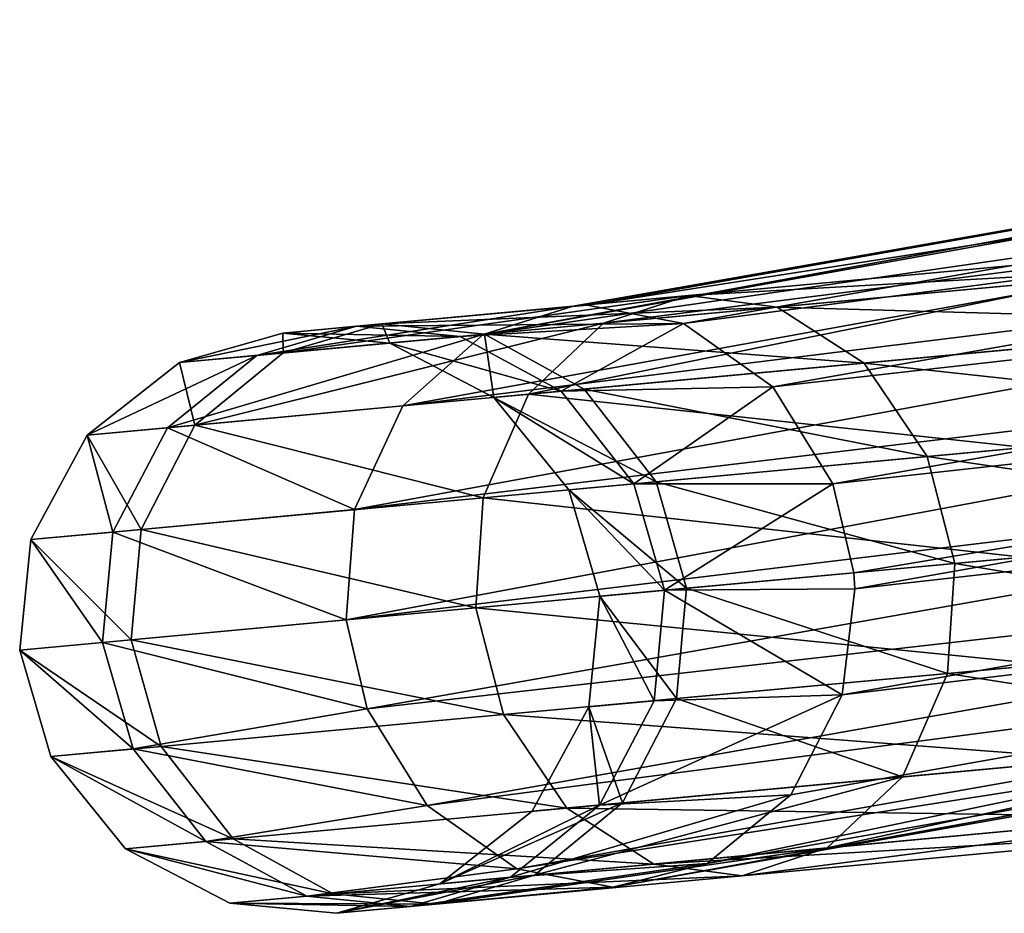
# Model space of a CAD drawing. Header units: millimetres. Extents: x -968 to -566, y -50 to 353.
# Tile 31 of 256: x -967.66 to -962.59, y 131.65 to 136.25. Entities that reach past the tile are written whole.
import ezdxf

# ---------------------------------------------------------------- set-up
doc = ezdxf.new("R2010")
doc.units = ezdxf.units.MM
doc.header["$LTSCALE"] = 25.4
doc.layers.get('0').update_dxf_attribs({"true_color": 0xff5454})

# ---------------------------------------------------------------- blocks, each defined once
blk = doc.blocks.new('WAVE-S-8860-8858-8861.STL')
at = {"color": 0}
mesh = blk.add_polyface(dxfattribs=at)
corners = [(4.9529, 186.6944, 200.2616), (13.3479, 188.1694, 185.1637), (4.4887, 186.549, 199.9983)]
mesh.append_faces([[corners[k] for k in face] for face in [(0, 1, 2)]], dxfattribs={"color": 0})
mesh = blk.add_polyface(dxfattribs=at)
corners = [(4.4887, 186.549, 199.9983), (13.3479, 188.1694, 185.1637), (12.8662, 188.0471, 184.882)]
mesh.append_faces([[corners[k] for k in face] for face in [(0, 1, 2)]], dxfattribs={"color": 0})
mesh = blk.add_polyface(dxfattribs=at)
corners = [(5.0251, 186.6988, 200.3016), (13.3479, 188.1694, 185.1637), (4.9529, 186.6944, 200.2616)]
mesh.append_faces([[corners[k] for k in face] for face in [(0, 1, 2)]], dxfattribs={"color": 0})
mesh = blk.add_polyface(dxfattribs=at)
corners = [(5.0251, 186.6988, 200.3016), (13.8475, 188.076, 185.4244), (13.3479, 188.1694, 185.1637), (5.5205, 186.6047, 200.5698)]
mesh.append_faces([[corners[k] for k in face] for face in [(0, 1, 2), (1, 0, 3)]], dxfattribs={"vtx0": -1, "color": 0})
mesh = blk.add_polyface(dxfattribs=at)
corners = [(4.4887, 186.549, 199.9983), (12.8662, 188.0471, 184.882), (12.449, 187.697, 184.603)]
mesh.append_faces([[corners[k] for k in face] for face in [(0, 1, 2)]], dxfattribs={"color": 0})
mesh = blk.add_polyface(dxfattribs=at)
corners = [(5.5205, 186.6047, 200.5698), (14.3209, 187.7521, 185.6375), (13.8475, 188.076, 185.4244), (5.9808, 186.2785, 200.8069)]
mesh.append_faces([[corners[k] for k in face] for face in [(0, 1, 2), (1, 0, 3)]], dxfattribs={"vtx0": -1, "color": 0})
mesh = blk.add_polyface(dxfattribs=at)
corners = [(14.6502, 187.2568, 185.7471), (5.9808, 186.2785, 200.8069), (6.2905, 185.7797, 200.9521), (14.3209, 187.7521, 185.6375)]
mesh.append_faces([[corners[k] for k in face] for face in [(0, 1, 2), (1, 0, 3)]], dxfattribs={"vtx0": -1, "color": 0})
mesh = blk.add_polyface(dxfattribs=at)
corners = [(4.4887, 186.549, 199.9983), (12.449, 187.697, 184.603), (4.0765, 186.1811, 199.7523)]
mesh.append_faces([[corners[k] for k in face] for face in [(0, 1, 2)]], dxfattribs={"color": 0})
mesh = blk.add_polyface(dxfattribs=at)
corners = [(12.449, 187.697, 184.603), (12.2038, 187.1848, 184.395), (4.0765, 186.1811, 199.7523)]
mesh.append_faces([[corners[k] for k in face] for face in [(0, 1, 2)]], dxfattribs={"color": 0})
mesh = blk.add_polyface(dxfattribs=at)
corners = [(14.6502, 187.2568, 185.7471), (6.2905, 185.7797, 200.9521), (14.7844, 186.7203, 185.7437)]
mesh.append_faces([[corners[k] for k in face] for face in [(0, 1, 2)]], dxfattribs={"color": 0})
mesh = blk.add_polyface(dxfattribs=at)
corners = [(12.2038, 187.1848, 184.395), (3.8275, 185.6469, 199.5878), (4.0765, 186.1811, 199.7523)]
mesh.append_faces([[corners[k] for k in face] for face in [(0, 1, 2)]], dxfattribs={"color": 0})
mesh = blk.add_polyface(dxfattribs=at)
corners = [(12.2038, 187.1848, 184.395), (12.1596, 186.643, 184.293), (3.8275, 185.6469, 199.5878)]
mesh.append_faces([[corners[k] for k in face] for face in [(0, 1, 2)]], dxfattribs={"color": 0})
mesh = blk.add_polyface(dxfattribs=at)
corners = [(5.1094, 186.6066, 213.1577), (8.0474, 186.9812, 215.5265), (5.5467, 186.7495, 212.8507), (7.7234, 186.8488, 215.9547)]
mesh.append_faces([[corners[k] for k in face] for face in [(0, 1, 2), (1, 0, 3)]], dxfattribs={"vtx0": -1, "color": 0})
mesh = blk.add_polyface(dxfattribs=at)
corners = [(5.5467, 186.7495, 212.8507), (8.3901, 186.9106, 215.0983), (6.0027, 186.6893, 212.5437), (8.0474, 186.9812, 215.5265)]
mesh.append_faces([[corners[k] for k in face] for face in [(0, 1, 2), (1, 0, 3)]], dxfattribs={"vtx0": -1, "color": 0})
mesh = blk.add_polyface(dxfattribs=at)
corners = [(6.0027, 186.6893, 212.5437), (8.732, 186.6125, 214.6981), (6.4504, 186.4011, 212.2568), (8.3901, 186.9106, 215.0983)]
mesh.append_faces([[corners[k] for k in face] for face in [(0, 1, 2), (1, 0, 3)]], dxfattribs={"vtx0": -1, "color": 0})
mesh = blk.add_polyface(dxfattribs=at)
corners = [(4.7223, 186.241, 213.4446), (7.7234, 186.8488, 215.9547), (5.1094, 186.6066, 213.1577), (7.4422, 186.493, 216.3549)]
mesh.append_faces([[corners[k] for k in face] for face in [(0, 1, 2), (1, 0, 3)]], dxfattribs={"vtx0": -1, "color": 0})
mesh = blk.add_polyface(dxfattribs=at)
corners = [(3.4594, 186.4536, 209.6982), (5.5467, 186.7495, 212.8507), (3.9681, 186.6032, 209.541), (5.1094, 186.6066, 213.1577)]
mesh.append_faces([[corners[k] for k in face] for face in [(0, 1, 2), (1, 0, 3)]], dxfattribs={"vtx0": -1, "color": 0})
mesh = blk.add_polyface(dxfattribs=at)
corners = [(3.9681, 186.6032, 209.541), (6.0027, 186.6893, 212.5437), (4.4957, 186.5497, 209.384), (5.5467, 186.7495, 212.8507)]
mesh.append_faces([[corners[k] for k in face] for face in [(0, 1, 2), (1, 0, 3)]], dxfattribs={"vtx0": -1, "color": 0})
mesh = blk.add_polyface(dxfattribs=at)
corners = [(3.3233, 186.441, 202.9359), (4.9529, 186.6944, 200.2616), (4.4887, 186.549, 199.9983), (3.8379, 186.5911, 203.0719)]
mesh.append_faces([[corners[k] for k in face] for face in [(0, 1, 2), (1, 0, 3)]], dxfattribs={"vtx0": -1, "color": 0})
mesh = blk.add_polyface(dxfattribs=at)
corners = [(3.8379, 186.5911, 203.0719), (5.5205, 186.6047, 200.5698), (5.0251, 186.6988, 200.3016)]
mesh.append_faces([[corners[k] for k in face] for face in [(0, 1, 2)]], dxfattribs={"color": 0})
mesh = blk.add_polyface(dxfattribs=at)
corners = [(3.8379, 186.5911, 203.0719), (5.0251, 186.6988, 200.3016), (4.9529, 186.6944, 200.2616)]
mesh.append_faces([[corners[k] for k in face] for face in [(0, 1, 2)]], dxfattribs={"color": 0})
mesh = blk.add_polyface(dxfattribs=at)
corners = [(4.4957, 186.5497, 209.384), (6.4504, 186.4011, 212.2568), (5.0102, 186.2676, 209.2372), (6.0027, 186.6893, 212.5437)]
mesh.append_faces([[corners[k] for k in face] for face in [(0, 1, 2), (1, 0, 3)]], dxfattribs={"vtx0": -1, "color": 0})
mesh = blk.add_polyface(dxfattribs=at)
corners = [(14.7844, 186.7203, 185.7437), (6.2905, 185.7797, 200.9521), (6.398, 185.3219, 200.988)]
mesh.append_faces([[corners[k] for k in face] for face in [(0, 1, 2)]], dxfattribs={"color": 0})
mesh = blk.add_polyface(dxfattribs=at)
corners = [(14.7402, 186.1785, 185.6417), (6.4037, 185.2395, 200.9869), (6.3385, 184.694, 200.9231), (14.7844, 186.7203, 185.7437)]
mesh.append_faces([[corners[k] for k in face] for face in [(0, 1, 2), (1, 0, 3)]], dxfattribs={"vtx0": -1, "color": 0})
mesh = blk.add_polyface(dxfattribs=at)
corners = [(14.7844, 186.7203, 185.7437), (6.398, 185.3219, 200.988), (6.4037, 185.2395, 200.9869)]
mesh.append_faces([[corners[k] for k in face] for face in [(0, 1, 2)]], dxfattribs={"color": 0})
mesh = blk.add_polyface(dxfattribs=at)
corners = [(12.1596, 186.643, 184.293), (3.7845, 185.0797, 199.5351), (3.8275, 185.6469, 199.5878)]
mesh.append_faces([[corners[k] for k in face] for face in [(0, 1, 2)]], dxfattribs={"color": 0})
mesh = blk.add_polyface(dxfattribs=at)
corners = [(12.1596, 186.643, 184.293), (12.2938, 186.1065, 184.2897), (3.7845, 185.0797, 199.5351)]
mesh.append_faces([[corners[k] for k in face] for face in [(0, 1, 2)]], dxfattribs={"color": 0})
mesh = blk.add_polyface(dxfattribs=at)
corners = [(3.4594, 186.4536, 209.6982), (3.4582, 186.5559, 206.0729), (2.9264, 186.4043, 206.0729), (3.9681, 186.6032, 209.541)]
mesh.append_faces([[corners[k] for k in face] for face in [(0, 1, 2), (1, 0, 3)]], dxfattribs={"vtx0": -1, "color": 0})
mesh = blk.add_polyface(dxfattribs=at)
corners = [(2.9264, 186.4043, 206.0729), (3.8379, 186.5911, 203.0719), (3.3233, 186.441, 202.9359), (3.4582, 186.5559, 206.0729)]
mesh.append_faces([[corners[k] for k in face] for face in [(0, 1, 2), (1, 0, 3)]], dxfattribs={"vtx0": -1, "color": 0})
mesh = blk.add_polyface(dxfattribs=at)
corners = [(3.0055, 186.0819, 209.845), (5.1094, 186.6066, 213.1577), (3.4594, 186.4536, 209.6982), (4.7223, 186.241, 213.4446)]
mesh.append_faces([[corners[k] for k in face] for face in [(0, 1, 2), (1, 0, 3)]], dxfattribs={"vtx0": -1, "color": 0})
mesh = blk.add_polyface(dxfattribs=at)
corners = [(3.9681, 186.6032, 209.541), (4.0089, 186.5046, 206.0729), (3.4582, 186.5559, 206.0729), (4.4957, 186.5497, 209.384)]
mesh.append_faces([[corners[k] for k in face] for face in [(0, 1, 2), (1, 0, 3)]], dxfattribs={"vtx0": -1, "color": 0})
mesh = blk.add_polyface(dxfattribs=at)
corners = [(3.4582, 186.5559, 206.0729), (4.3714, 186.5382, 203.2078), (3.8379, 186.5911, 203.0719), (4.0089, 186.5046, 206.0729)]
mesh.append_faces([[corners[k] for k in face] for face in [(0, 1, 2), (1, 0, 3)]], dxfattribs={"vtx0": -1, "color": 0})
mesh = blk.add_polyface(dxfattribs=at)
corners = [(4.3714, 186.5382, 203.2078), (5.5205, 186.6047, 200.5698), (3.8379, 186.5911, 203.0719)]
mesh.append_faces([[corners[k] for k in face] for face in [(0, 1, 2)]], dxfattribs={"color": 0})
mesh = blk.add_polyface(dxfattribs=at)
corners = [(4.8914, 186.2566, 203.3349), (5.5205, 186.6047, 200.5698), (4.3714, 186.5382, 203.2078)]
mesh.append_faces([[corners[k] for k in face] for face in [(0, 1, 2)]], dxfattribs={"color": 0})
mesh = blk.add_polyface(dxfattribs=at)
corners = [(4.8914, 186.2566, 203.3349), (5.9808, 186.2785, 200.8069), (5.5205, 186.6047, 200.5698)]
mesh.append_faces([[corners[k] for k in face] for face in [(0, 1, 2)]], dxfattribs={"color": 0})
mesh = blk.add_polyface(dxfattribs=at)
corners = [(6.4504, 186.4011, 212.2568), (8.9873, 186.125, 214.4305), (6.7765, 185.9202, 212.0649), (8.732, 186.6125, 214.6981)]
mesh.append_faces([[corners[k] for k in face] for face in [(0, 1, 2), (1, 0, 3)]], dxfattribs={"vtx0": -1, "color": 0})
mesh = blk.add_polyface(dxfattribs=at)
corners = [(2.8639, 186.0687, 202.8089), (4.4887, 186.549, 199.9983), (4.0765, 186.1811, 199.7523), (3.3233, 186.441, 202.9359)]
mesh.append_faces([[corners[k] for k in face] for face in [(0, 1, 2), (1, 0, 3)]], dxfattribs={"vtx0": -1, "color": 0})
mesh = blk.add_polyface(dxfattribs=at)
corners = [(4.4957, 186.5497, 209.384), (4.545, 186.2245, 206.0729), (4.0089, 186.5046, 206.0729), (5.0102, 186.2676, 209.2372)]
mesh.append_faces([[corners[k] for k in face] for face in [(0, 1, 2), (1, 0, 3)]], dxfattribs={"vtx0": -1, "color": 0})
mesh = blk.add_polyface(dxfattribs=at)
corners = [(4.0089, 186.5046, 206.0729), (4.8914, 186.2566, 203.3349), (4.3714, 186.5382, 203.2078), (4.545, 186.2245, 206.0729)]
mesh.append_faces([[corners[k] for k in face] for face in [(0, 1, 2), (1, 0, 3)]], dxfattribs={"vtx0": -1, "color": 0})
mesh = blk.add_polyface(dxfattribs=at)
corners = [(7.2808, 185.9669, 216.6225), (4.7223, 186.241, 213.4446), (4.4902, 185.7083, 213.6365), (7.4422, 186.493, 216.3549)]
mesh.append_faces([[corners[k] for k in face] for face in [(0, 1, 2), (1, 0, 3)]], dxfattribs={"vtx0": -1, "color": 0})
mesh = blk.add_polyface(dxfattribs=at)
corners = [(3.0055, 186.0819, 209.845), (2.9264, 186.4043, 206.0729), (2.4509, 186.0305, 206.0729), (3.4594, 186.4536, 209.6982)]
mesh.append_faces([[corners[k] for k in face] for face in [(0, 1, 2), (1, 0, 3)]], dxfattribs={"vtx0": -1, "color": 0})
mesh = blk.add_polyface(dxfattribs=at)
corners = [(2.4509, 186.0305, 206.0729), (3.3233, 186.441, 202.9359), (2.8639, 186.0687, 202.8089), (2.9264, 186.4043, 206.0729)]
mesh.append_faces([[corners[k] for k in face] for face in [(0, 1, 2), (1, 0, 3)]], dxfattribs={"vtx0": -1, "color": 0})
mesh = blk.add_polyface(dxfattribs=at)
corners = [(5.0102, 186.2676, 209.2372), (6.7765, 185.9202, 212.0649), (5.381, 185.7909, 209.139), (6.4504, 186.4011, 212.2568)]
mesh.append_faces([[corners[k] for k in face] for face in [(0, 1, 2), (1, 0, 3)]], dxfattribs={"vtx0": -1, "color": 0})
mesh = blk.add_polyface(dxfattribs=at)
corners = [(4.545, 186.2245, 206.0729), (5.381, 185.7909, 209.139), (4.9302, 185.7491, 206.0729), (5.0102, 186.2676, 209.2372)]
mesh.append_faces([[corners[k] for k in face] for face in [(0, 1, 2), (1, 0, 3)]], dxfattribs={"vtx0": -1, "color": 0})
mesh = blk.add_polyface(dxfattribs=at)
corners = [(5.9808, 186.2785, 200.8069), (4.8914, 186.2566, 203.3349), (5.2659, 185.7802, 203.4198)]
mesh.append_faces([[corners[k] for k in face] for face in [(0, 1, 2)]], dxfattribs={"color": 0})
mesh = blk.add_polyface(dxfattribs=at)
corners = [(5.9808, 186.2785, 200.8069), (5.2659, 185.7802, 203.4198), (6.2905, 185.7797, 200.9521)]
mesh.append_faces([[corners[k] for k in face] for face in [(0, 1, 2)]], dxfattribs={"color": 0})
mesh = blk.add_polyface(dxfattribs=at)
corners = [(4.4902, 185.7083, 213.6365), (3.0055, 186.0819, 209.845), (2.7286, 185.5451, 209.9431), (4.7223, 186.241, 213.4446)]
mesh.append_faces([[corners[k] for k in face] for face in [(0, 1, 2), (1, 0, 3)]], dxfattribs={"vtx0": -1, "color": 0})
mesh = blk.add_polyface(dxfattribs=at)
corners = [(5.2659, 185.7802, 203.4198), (4.545, 186.2245, 206.0729), (4.9302, 185.7491, 206.0729), (4.8914, 186.2566, 203.3349)]
mesh.append_faces([[corners[k] for k in face] for face in [(0, 1, 2), (1, 0, 3)]], dxfattribs={"vtx0": -1, "color": 0})
mesh = blk.add_polyface(dxfattribs=at)
corners = [(2.8639, 186.0687, 202.8089), (3.8275, 185.6469, 199.5878), (2.5833, 185.5316, 202.724), (4.0765, 186.1811, 199.7523)]
mesh.append_faces([[corners[k] for k in face] for face in [(0, 1, 2), (1, 0, 3)]], dxfattribs={"vtx0": -1, "color": 0})
mesh = blk.add_polyface(dxfattribs=at)
corners = [(14.495, 185.6662, 185.4337), (6.3385, 184.694, 200.9231), (6.0736, 184.1783, 200.7508), (14.7402, 186.1785, 185.6417)]
mesh.append_faces([[corners[k] for k in face] for face in [(0, 1, 2), (1, 0, 3)]], dxfattribs={"vtx0": -1, "color": 0})
mesh = blk.add_polyface(dxfattribs=at)
corners = [(6.7765, 185.9202, 212.0649), (9.1057, 185.5728, 214.3448), (6.9176, 185.3701, 212.0035), (8.9873, 186.125, 214.4305)]
mesh.append_faces([[corners[k] for k in face] for face in [(0, 1, 2), (1, 0, 3)]], dxfattribs={"vtx0": -1, "color": 0})
mesh = blk.add_polyface(dxfattribs=at)
corners = [(2.7286, 185.5451, 209.9431), (2.4509, 186.0305, 206.0729), (2.1596, 185.4924, 206.0729), (3.0055, 186.0819, 209.845)]
mesh.append_faces([[corners[k] for k in face] for face in [(0, 1, 2), (1, 0, 3)]], dxfattribs={"vtx0": -1, "color": 0})
mesh = blk.add_polyface(dxfattribs=at)
corners = [(2.4509, 186.0305, 206.0729), (2.5833, 185.5316, 202.724), (2.1596, 185.4924, 206.0729), (2.8639, 186.0687, 202.8089)]
mesh.append_faces([[corners[k] for k in face] for face in [(0, 1, 2), (1, 0, 3)]], dxfattribs={"vtx0": -1, "color": 0})
mesh = blk.add_polyface(dxfattribs=at)
corners = [(12.2938, 186.1065, 184.2897), (3.8921, 184.622, 199.571), (3.7845, 185.0797, 199.5351)]
mesh.append_faces([[corners[k] for k in face] for face in [(0, 1, 2)]], dxfattribs={"color": 0})
mesh = blk.add_polyface(dxfattribs=at)
corners = [(3.8921, 184.622, 199.571), (12.6231, 185.6111, 184.3992), (4.2017, 184.1232, 199.7162), (12.2938, 186.1065, 184.2897)]
mesh.append_faces([[corners[k] for k in face] for face in [(0, 1, 2), (1, 0, 3)]], dxfattribs={"vtx0": -1, "color": 0})
mesh = blk.add_polyface(dxfattribs=at)
corners = [(7.2658, 185.4023, 216.7082), (4.4902, 185.7083, 213.6365), (4.4525, 185.1416, 213.6979), (7.2808, 185.9669, 216.6225)]
mesh.append_faces([[corners[k] for k in face] for face in [(0, 1, 2), (1, 0, 3)]], dxfattribs={"vtx0": -1, "color": 0})
mesh = blk.add_polyface(dxfattribs=at)
corners = [(5.381, 185.7909, 209.139), (6.9176, 185.3701, 212.0035), (5.5364, 185.2421, 209.1075), (6.7765, 185.9202, 212.0649)]
mesh.append_faces([[corners[k] for k in face] for face in [(0, 1, 2), (1, 0, 3)]], dxfattribs={"vtx0": -1, "color": 0})
mesh = blk.add_polyface(dxfattribs=at)
corners = [(4.9302, 185.7491, 206.0729), (5.5364, 185.2421, 209.1075), (5.0902, 185.2007, 206.0729), (5.381, 185.7909, 209.139)]
mesh.append_faces([[corners[k] for k in face] for face in [(0, 1, 2), (1, 0, 3)]], dxfattribs={"vtx0": -1, "color": 0})
mesh = blk.add_polyface(dxfattribs=at)
corners = [(5.4225, 185.2315, 203.447), (4.9302, 185.7491, 206.0729), (5.0902, 185.2007, 206.0729), (5.2659, 185.7802, 203.4198)]
mesh.append_faces([[corners[k] for k in face] for face in [(0, 1, 2), (1, 0, 3)]], dxfattribs={"vtx0": -1, "color": 0})
mesh = blk.add_polyface(dxfattribs=at)
corners = [(5.2659, 185.7802, 203.4198), (5.4225, 185.2315, 203.447), (6.2905, 185.7797, 200.9521)]
mesh.append_faces([[corners[k] for k in face] for face in [(0, 1, 2)]], dxfattribs={"color": 0})
mesh = blk.add_polyface(dxfattribs=at)
corners = [(6.2905, 185.7797, 200.9521), (5.4225, 185.2315, 203.447), (6.398, 185.3219, 200.988)]
mesh.append_faces([[corners[k] for k in face] for face in [(0, 1, 2)]], dxfattribs={"color": 0})
mesh = blk.add_polyface(dxfattribs=at)
corners = [(4.4525, 185.1416, 213.6979), (2.7286, 185.5451, 209.9431), (2.6767, 184.9771, 209.9746), (4.4902, 185.7083, 213.6365)]
mesh.append_faces([[corners[k] for k in face] for face in [(0, 1, 2), (1, 0, 3)]], dxfattribs={"vtx0": -1, "color": 0})
mesh = blk.add_polyface(dxfattribs=at)
corners = [(14.495, 185.6662, 185.4337), (5.6433, 183.8259, 200.4956), (14.0778, 185.3162, 185.1547), (6.0736, 184.1783, 200.7508)]
mesh.append_faces([[corners[k] for k in face] for face in [(0, 1, 2), (1, 0, 3)]], dxfattribs={"vtx0": -1, "color": 0})
mesh = blk.add_polyface(dxfattribs=at)
corners = [(2.5833, 185.5316, 202.724), (3.7845, 185.0797, 199.5351), (2.5302, 184.9635, 202.6968), (3.8275, 185.6469, 199.5878)]
mesh.append_faces([[corners[k] for k in face] for face in [(0, 1, 2), (1, 0, 3)]], dxfattribs={"vtx0": -1, "color": 0})
mesh = blk.add_polyface(dxfattribs=at)
corners = [(13.0965, 185.2873, 184.6124), (4.2017, 184.1232, 199.7162), (12.6231, 185.6111, 184.3992), (4.662, 183.797, 199.9533)]
mesh.append_faces([[corners[k] for k in face] for face in [(0, 1, 2), (1, 0, 3)]], dxfattribs={"vtx0": -1, "color": 0})
mesh = blk.add_polyface(dxfattribs=at)
corners = [(6.9176, 185.3701, 212.0035), (9.0907, 185.0083, 214.4305), (6.88, 184.8034, 212.0649), (9.1057, 185.5728, 214.3448)]
mesh.append_faces([[corners[k] for k in face] for face in [(0, 1, 2), (1, 0, 3)]], dxfattribs={"vtx0": -1, "color": 0})
mesh = blk.add_polyface(dxfattribs=at)
corners = [(2.6767, 184.9771, 209.9746), (2.1596, 185.4924, 206.0729), (2.103, 184.9239, 206.0729), (2.7286, 185.5451, 209.9431)]
mesh.append_faces([[corners[k] for k in face] for face in [(0, 1, 2), (1, 0, 3)]], dxfattribs={"vtx0": -1, "color": 0})
mesh = blk.add_polyface(dxfattribs=at)
corners = [(2.1596, 185.4924, 206.0729), (2.5302, 184.9635, 202.6968), (2.103, 184.9239, 206.0729), (2.5833, 185.5316, 202.724)]
mesh.append_faces([[corners[k] for k in face] for face in [(0, 1, 2), (1, 0, 3)]], dxfattribs={"vtx0": -1, "color": 0})
mesh = blk.add_polyface(dxfattribs=at)
corners = [(7.3842, 184.8501, 216.6225), (4.4525, 185.1416, 213.6979), (4.5936, 184.5915, 213.6365), (7.2658, 185.4023, 216.7082)]
mesh.append_faces([[corners[k] for k in face] for face in [(0, 1, 2), (1, 0, 3)]], dxfattribs={"vtx0": -1, "color": 0})
mesh = blk.add_polyface(dxfattribs=at)
corners = [(5.5364, 185.2421, 209.1075), (6.88, 184.8034, 212.0649), (5.4845, 184.6741, 209.139), (6.9176, 185.3701, 212.0035)]
mesh.append_faces([[corners[k] for k in face] for face in [(0, 1, 2), (1, 0, 3)]], dxfattribs={"vtx0": -1, "color": 0})
mesh = blk.add_polyface(dxfattribs=at)
corners = [(14.0778, 185.3162, 185.1547), (5.1575, 183.7028, 200.2216), (13.5962, 185.1939, 184.873), (5.6433, 183.8259, 200.4956)]
mesh.append_faces([[corners[k] for k in face] for face in [(0, 1, 2), (1, 0, 3)]], dxfattribs={"vtx0": -1, "color": 0})
mesh = blk.add_polyface(dxfattribs=at)
corners = [(6.398, 185.3219, 200.988), (5.4225, 185.2315, 203.447), (6.4037, 185.2395, 200.9869)]
mesh.append_faces([[corners[k] for k in face] for face in [(0, 1, 2)]], dxfattribs={"color": 0})
mesh = blk.add_polyface(dxfattribs=at)
corners = [(13.5962, 185.1939, 184.873), (4.662, 183.797, 199.9533), (13.0965, 185.2873, 184.6124), (5.1575, 183.7028, 200.2216)]
mesh.append_faces([[corners[k] for k in face] for face in [(0, 1, 2), (1, 0, 3)]], dxfattribs={"vtx0": -1, "color": 0})
mesh = blk.add_polyface(dxfattribs=at)
corners = [(5.0902, 185.2007, 206.0729), (5.4845, 184.6741, 209.139), (5.0337, 184.6323, 206.0729), (5.5364, 185.2421, 209.1075)]
mesh.append_faces([[corners[k] for k in face] for face in [(0, 1, 2), (1, 0, 3)]], dxfattribs={"vtx0": -1, "color": 0})
mesh = blk.add_polyface(dxfattribs=at)
corners = [(5.3693, 184.6634, 203.4198), (5.0902, 185.2007, 206.0729), (5.0337, 184.6323, 206.0729), (5.4225, 185.2315, 203.447)]
mesh.append_faces([[corners[k] for k in face] for face in [(0, 1, 2), (1, 0, 3)]], dxfattribs={"vtx0": -1, "color": 0})
mesh = blk.add_polyface(dxfattribs=at)
corners = [(5.4225, 185.2315, 203.447), (5.3693, 184.6634, 203.4198), (6.3385, 184.694, 200.9231)]
mesh.append_faces([[corners[k] for k in face] for face in [(0, 1, 2)]], dxfattribs={"color": 0})
mesh = blk.add_polyface(dxfattribs=at)
corners = [(6.4037, 185.2395, 200.9869), (5.4225, 185.2315, 203.447), (6.3385, 184.694, 200.9231)]
mesh.append_faces([[corners[k] for k in face] for face in [(0, 1, 2)]], dxfattribs={"color": 0})
mesh = blk.add_polyface(dxfattribs=at)
corners = [(4.5936, 184.5915, 213.6365), (2.6767, 184.9771, 209.9746), (2.8321, 184.4283, 209.9431), (4.4525, 185.1416, 213.6979)]
mesh.append_faces([[corners[k] for k in face] for face in [(0, 1, 2), (1, 0, 3)]], dxfattribs={"vtx0": -1, "color": 0})
mesh = blk.add_polyface(dxfattribs=at)
corners = [(3.7845, 185.0797, 199.5351), (3.8921, 184.622, 199.571), (2.5302, 184.9635, 202.6968)]
mesh.append_faces([[corners[k] for k in face] for face in [(0, 1, 2)]], dxfattribs={"color": 0})
mesh = blk.add_polyface(dxfattribs=at)
corners = [(6.88, 184.8034, 212.0649), (8.9294, 184.4822, 214.6981), (6.6478, 184.2708, 212.2568), (9.0907, 185.0083, 214.4305)]
mesh.append_faces([[corners[k] for k in face] for face in [(0, 1, 2), (1, 0, 3)]], dxfattribs={"vtx0": -1, "color": 0})
mesh = blk.add_polyface(dxfattribs=at)
corners = [(2.8321, 184.4283, 209.9431), (2.103, 184.9239, 206.0729), (2.2631, 184.3756, 206.0729), (2.6767, 184.9771, 209.9746)]
mesh.append_faces([[corners[k] for k in face] for face in [(0, 1, 2), (1, 0, 3)]], dxfattribs={"vtx0": -1, "color": 0})
mesh = blk.add_polyface(dxfattribs=at)
corners = [(2.103, 184.9239, 206.0729), (2.6868, 184.4148, 202.724), (2.2631, 184.3756, 206.0729), (2.5302, 184.9635, 202.6968)]
mesh.append_faces([[corners[k] for k in face] for face in [(0, 1, 2), (1, 0, 3)]], dxfattribs={"vtx0": -1, "color": 0})
mesh = blk.add_polyface(dxfattribs=at)
corners = [(2.5302, 184.9635, 202.6968), (3.8921, 184.622, 199.571), (2.6868, 184.4148, 202.724)]
mesh.append_faces([[corners[k] for k in face] for face in [(0, 1, 2)]], dxfattribs={"color": 0})
mesh = blk.add_polyface(dxfattribs=at)
corners = [(7.6396, 184.3627, 216.3549), (4.5936, 184.5915, 213.6365), (4.9197, 184.1106, 213.4446), (7.3842, 184.8501, 216.6225)]
mesh.append_faces([[corners[k] for k in face] for face in [(0, 1, 2), (1, 0, 3)]], dxfattribs={"vtx0": -1, "color": 0})
mesh = blk.add_polyface(dxfattribs=at)
corners = [(5.4845, 184.6741, 209.139), (6.6478, 184.2708, 212.2568), (5.2076, 184.1373, 209.2372), (6.88, 184.8034, 212.0649)]
mesh.append_faces([[corners[k] for k in face] for face in [(0, 1, 2), (1, 0, 3)]], dxfattribs={"vtx0": -1, "color": 0})
mesh = blk.add_polyface(dxfattribs=at)
corners = [(5.0337, 184.6323, 206.0729), (5.2076, 184.1373, 209.2372), (4.7424, 184.0942, 206.0729), (5.4845, 184.6741, 209.139)]
mesh.append_faces([[corners[k] for k in face] for face in [(0, 1, 2), (1, 0, 3)]], dxfattribs={"vtx0": -1, "color": 0})
mesh = blk.add_polyface(dxfattribs=at)
corners = [(5.0888, 184.1263, 203.3349), (5.0337, 184.6323, 206.0729), (4.7424, 184.0942, 206.0729), (5.3693, 184.6634, 203.4198)]
mesh.append_faces([[corners[k] for k in face] for face in [(0, 1, 2), (1, 0, 3)]], dxfattribs={"vtx0": -1, "color": 0})
mesh = blk.add_polyface(dxfattribs=at)
corners = [(6.3385, 184.694, 200.9231), (5.3693, 184.6634, 203.4198), (5.0888, 184.1263, 203.3349)]
mesh.append_faces([[corners[k] for k in face] for face in [(0, 1, 2)]], dxfattribs={"color": 0})
mesh = blk.add_polyface(dxfattribs=at)
corners = [(6.3385, 184.694, 200.9231), (5.0888, 184.1263, 203.3349), (6.0736, 184.1783, 200.7508)]
mesh.append_faces([[corners[k] for k in face] for face in [(0, 1, 2)]], dxfattribs={"color": 0})
mesh = blk.add_polyface(dxfattribs=at)
corners = [(3.8921, 184.622, 199.571), (4.2017, 184.1232, 199.7162), (2.6868, 184.4148, 202.724)]
mesh.append_faces([[corners[k] for k in face] for face in [(0, 1, 2)]], dxfattribs={"color": 0})
mesh = blk.add_polyface(dxfattribs=at)
corners = [(4.9197, 184.1106, 213.4446), (2.8321, 184.4283, 209.9431), (3.2029, 183.9515, 209.845), (4.5936, 184.5915, 213.6365)]
mesh.append_faces([[corners[k] for k in face] for face in [(0, 1, 2), (1, 0, 3)]], dxfattribs={"vtx0": -1, "color": 0})
mesh = blk.add_polyface(dxfattribs=at)
corners = [(8.9294, 184.4822, 214.6981), (6.2607, 183.9052, 212.5437), (6.6478, 184.2708, 212.2568), (8.6481, 184.1264, 215.0983)]
mesh.append_faces([[corners[k] for k in face] for face in [(0, 1, 2), (1, 0, 3)]], dxfattribs={"vtx0": -1, "color": 0})
mesh = blk.add_polyface(dxfattribs=at)
corners = [(3.2029, 183.9515, 209.845), (2.2631, 184.3756, 206.0729), (2.6483, 183.9001, 206.0729), (2.8321, 184.4283, 209.9431)]
mesh.append_faces([[corners[k] for k in face] for face in [(0, 1, 2), (1, 0, 3)]], dxfattribs={"vtx0": -1, "color": 0})
mesh = blk.add_polyface(dxfattribs=at)
corners = [(2.2631, 184.3756, 206.0729), (3.0613, 183.9384, 202.8089), (2.6483, 183.9001, 206.0729), (2.6868, 184.4148, 202.724)]
mesh.append_faces([[corners[k] for k in face] for face in [(0, 1, 2), (1, 0, 3)]], dxfattribs={"vtx0": -1, "color": 0})
mesh = blk.add_polyface(dxfattribs=at)
corners = [(2.6868, 184.4148, 202.724), (4.2017, 184.1232, 199.7162), (3.0613, 183.9384, 202.8089)]
mesh.append_faces([[corners[k] for k in face] for face in [(0, 1, 2)]], dxfattribs={"color": 0})
mesh = blk.add_polyface(dxfattribs=at)
corners = [(7.9814, 184.0646, 215.9547), (4.9197, 184.1106, 213.4446), (5.3674, 183.8224, 213.1577), (7.6396, 184.3627, 216.3549)]
mesh.append_faces([[corners[k] for k in face] for face in [(0, 1, 2), (1, 0, 3)]], dxfattribs={"vtx0": -1, "color": 0})
mesh = blk.add_polyface(dxfattribs=at)
corners = [(6.6478, 184.2708, 212.2568), (4.7537, 183.7655, 209.384), (5.2076, 184.1373, 209.2372), (6.2607, 183.9052, 212.5437)]
mesh.append_faces([[corners[k] for k in face] for face in [(0, 1, 2), (1, 0, 3)]], dxfattribs={"vtx0": -1, "color": 0})
mesh = blk.add_polyface(dxfattribs=at)
corners = [(5.2076, 184.1373, 209.2372), (4.2669, 183.7204, 206.0729), (4.7424, 184.0942, 206.0729), (4.7537, 183.7655, 209.384)]
mesh.append_faces([[corners[k] for k in face] for face in [(0, 1, 2), (1, 0, 3)]], dxfattribs={"vtx0": -1, "color": 0})
mesh = blk.add_polyface(dxfattribs=at)
corners = [(5.0888, 184.1263, 203.3349), (4.6294, 183.754, 203.2078), (6.0736, 184.1783, 200.7508)]
mesh.append_faces([[corners[k] for k in face] for face in [(0, 1, 2)]], dxfattribs={"color": 0})
mesh = blk.add_polyface(dxfattribs=at)
corners = [(4.6294, 183.754, 203.2078), (5.6433, 183.8259, 200.4956), (6.0736, 184.1783, 200.7508)]
mesh.append_faces([[corners[k] for k in face] for face in [(0, 1, 2)]], dxfattribs={"color": 0})
mesh = blk.add_polyface(dxfattribs=at)
corners = [(3.0613, 183.9384, 202.8089), (4.2017, 184.1232, 199.7162), (4.662, 183.797, 199.9533)]
mesh.append_faces([[corners[k] for k in face] for face in [(0, 1, 2)]], dxfattribs={"color": 0})
mesh = blk.add_polyface(dxfattribs=at)
corners = [(5.3674, 183.8224, 213.1577), (3.2029, 183.9515, 209.845), (3.7174, 183.6695, 209.6982), (4.9197, 184.1106, 213.4446)]
mesh.append_faces([[corners[k] for k in face] for face in [(0, 1, 2), (1, 0, 3)]], dxfattribs={"vtx0": -1, "color": 0})
mesh = blk.add_polyface(dxfattribs=at)
corners = [(5.0888, 184.1263, 203.3349), (4.2669, 183.7204, 206.0729), (4.6294, 183.754, 203.2078), (4.7424, 184.0942, 206.0729)]
mesh.append_faces([[corners[k] for k in face] for face in [(0, 1, 2), (1, 0, 3)]], dxfattribs={"vtx0": -1, "color": 0})
mesh = blk.add_polyface(dxfattribs=at)
corners = [(8.6481, 184.1264, 215.0983), (5.8235, 183.7623, 212.8507), (6.2607, 183.9052, 212.5437), (8.3242, 183.994, 215.5265)]
mesh.append_faces([[corners[k] for k in face] for face in [(0, 1, 2), (1, 0, 3)]], dxfattribs={"vtx0": -1, "color": 0})
mesh = blk.add_polyface(dxfattribs=at)
corners = [(8.3242, 183.994, 215.5265), (5.3674, 183.8224, 213.1577), (5.8235, 183.7623, 212.8507), (7.9814, 184.0646, 215.9547)]
mesh.append_faces([[corners[k] for k in face] for face in [(0, 1, 2), (1, 0, 3)]], dxfattribs={"vtx0": -1, "color": 0})
mesh = blk.add_polyface(dxfattribs=at)
corners = [(3.7174, 183.6695, 209.6982), (2.6483, 183.9001, 206.0729), (3.1844, 183.6201, 206.0729), (3.2029, 183.9515, 209.845)]
mesh.append_faces([[corners[k] for k in face] for face in [(0, 1, 2), (1, 0, 3)]], dxfattribs={"vtx0": -1, "color": 0})
mesh = blk.add_polyface(dxfattribs=at)
corners = [(3.5813, 183.6569, 202.9359), (2.6483, 183.9001, 206.0729), (3.0613, 183.9384, 202.8089), (3.1844, 183.6201, 206.0729)]
mesh.append_faces([[corners[k] for k in face] for face in [(0, 1, 2), (1, 0, 3)]], dxfattribs={"vtx0": -1, "color": 0})
mesh = blk.add_polyface(dxfattribs=at)
corners = [(3.5813, 183.6569, 202.9359), (3.0613, 183.9384, 202.8089), (4.662, 183.797, 199.9533)]
mesh.append_faces([[corners[k] for k in face] for face in [(0, 1, 2)]], dxfattribs={"color": 0})
mesh = blk.add_polyface(dxfattribs=at)
corners = [(6.2607, 183.9052, 212.5437), (4.2449, 183.616, 209.541), (4.7537, 183.7655, 209.384), (5.8235, 183.7623, 212.8507)]
mesh.append_faces([[corners[k] for k in face] for face in [(0, 1, 2), (1, 0, 3)]], dxfattribs={"vtx0": -1, "color": 0})
mesh = blk.add_polyface(dxfattribs=at)
corners = [(3.5813, 183.6569, 202.9359), (4.662, 183.797, 199.9533), (5.1575, 183.7028, 200.2216)]
mesh.append_faces([[corners[k] for k in face] for face in [(0, 1, 2)]], dxfattribs={"color": 0})
mesh = blk.add_polyface(dxfattribs=at)
corners = [(5.8235, 183.7623, 212.8507), (3.7174, 183.6695, 209.6982), (4.2449, 183.616, 209.541), (5.3674, 183.8224, 213.1577)]
mesh.append_faces([[corners[k] for k in face] for face in [(0, 1, 2), (1, 0, 3)]], dxfattribs={"vtx0": -1, "color": 0})
mesh = blk.add_polyface(dxfattribs=at)
corners = [(4.6294, 183.754, 203.2078), (4.1147, 183.6039, 203.0719), (5.6433, 183.8259, 200.4956)]
mesh.append_faces([[corners[k] for k in face] for face in [(0, 1, 2)]], dxfattribs={"color": 0})
mesh = blk.add_polyface(dxfattribs=at)
corners = [(4.1147, 183.6039, 203.0719), (5.1575, 183.7028, 200.2216), (5.6433, 183.8259, 200.4956)]
mesh.append_faces([[corners[k] for k in face] for face in [(0, 1, 2)]], dxfattribs={"color": 0})
mesh = blk.add_polyface(dxfattribs=at)
corners = [(4.7537, 183.7655, 209.384), (3.735, 183.5687, 206.0729), (4.2669, 183.7204, 206.0729), (4.2449, 183.616, 209.541)]
mesh.append_faces([[corners[k] for k in face] for face in [(0, 1, 2), (1, 0, 3)]], dxfattribs={"vtx0": -1, "color": 0})
mesh = blk.add_polyface(dxfattribs=at)
corners = [(4.6294, 183.754, 203.2078), (3.735, 183.5687, 206.0729), (4.1147, 183.6039, 203.0719), (4.2669, 183.7204, 206.0729)]
mesh.append_faces([[corners[k] for k in face] for face in [(0, 1, 2), (1, 0, 3)]], dxfattribs={"vtx0": -1, "color": 0})
mesh = blk.add_polyface(dxfattribs=at)
corners = [(4.1147, 183.6039, 203.0719), (3.5813, 183.6569, 202.9359), (5.1575, 183.7028, 200.2216)]
mesh.append_faces([[corners[k] for k in face] for face in [(0, 1, 2)]], dxfattribs={"color": 0})
mesh = blk.add_polyface(dxfattribs=at)
corners = [(4.2449, 183.616, 209.541), (3.1844, 183.6201, 206.0729), (3.735, 183.5687, 206.0729), (3.7174, 183.6695, 209.6982)]
mesh.append_faces([[corners[k] for k in face] for face in [(0, 1, 2), (1, 0, 3)]], dxfattribs={"vtx0": -1, "color": 0})
mesh = blk.add_polyface(dxfattribs=at)
corners = [(4.1147, 183.6039, 203.0719), (3.1844, 183.6201, 206.0729), (3.5813, 183.6569, 202.9359), (3.735, 183.5687, 206.0729)]
mesh.append_faces([[corners[k] for k in face] for face in [(0, 1, 2), (1, 0, 3)]], dxfattribs={"vtx0": -1, "color": 0})
blk = doc.blocks.new('Grupuj#4')
at = {"color": 250, "true_color": 0x262626}
blk.add_blockref('WAVE-S-8860-8858-8861.STL', (-2.103, -2.016, -11.792), dxfattribs=at)

msp = doc.modelspace()

# ---------------------------------------------------------------- block references
at = {"color": 0}
msp.add_blockref('Grupuj#4', (-967.6591, -49.899, 117.692), dxfattribs=at)

doc.saveas('drawing.dxf')
